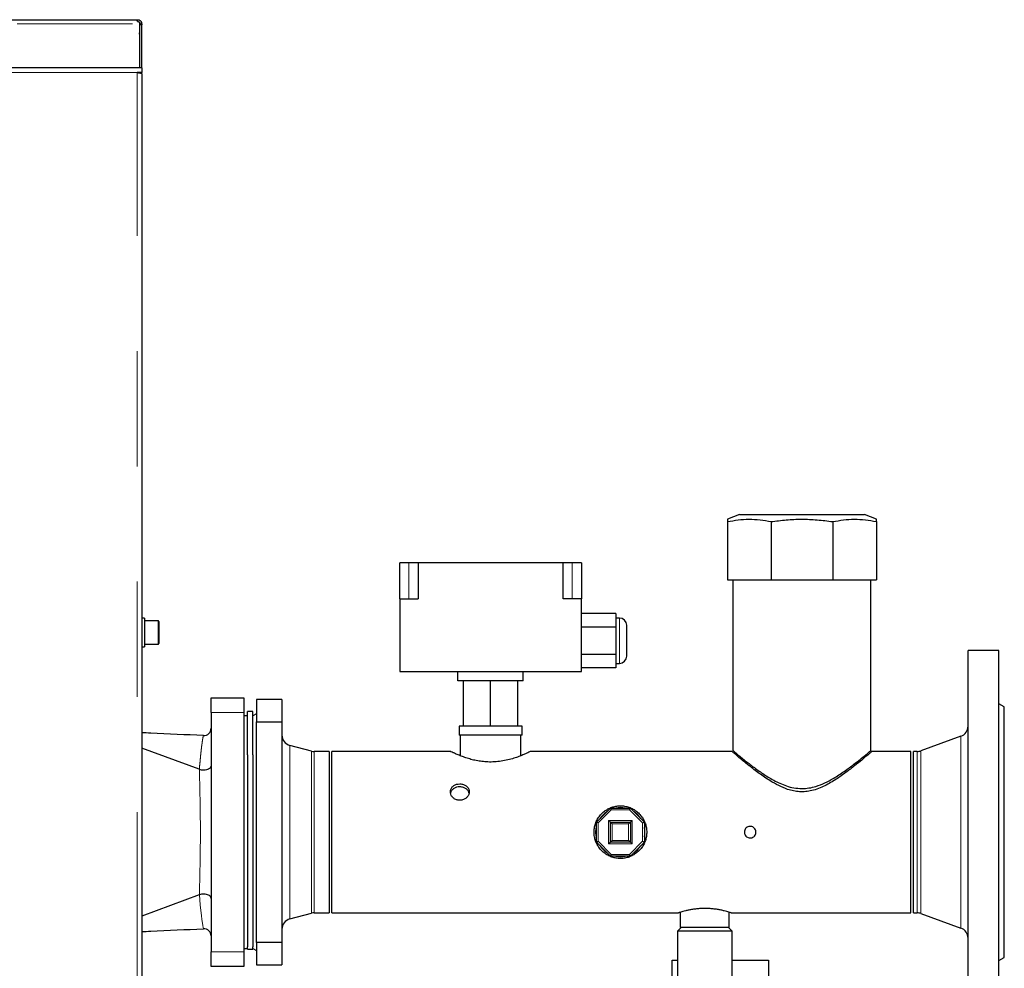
# Model space of a CAD drawing. Header units: millimetres. Extents: x 29 to 247, y 73 to 156.
# Tile 20 of 74: x 69 to 80, y 94 to 104. Entities that reach past the tile are written whole.
import ezdxf

# ---------------------------------------------------------------- set-up
doc = ezdxf.new("R2010")
doc.units = ezdxf.units.MM
doc.linetypes.add('PHANTOM', pattern=[12.7, 6.35, -1.27, 1.27, -1.27, 1.27, -1.27])

msp = doc.modelspace()

# ---------------------------------------------------------------- linework, layer by layer
at = {"color": 7, "linetype": 'Continuous', "lineweight": 25}
for p, q in [((33.664, 104.419), (70.586, 104.419)), ((70.586, 104.419), (70.596, 104.419)), ((70.596, 104.399), (70.596, 104.419)), ((70.616, 104.39), (70.616, 104.374)), ((70.616, 104.374), (70.616, 103.888)), ((70.621, 104.374), (70.641, 104.374)), ((70.621, 104.374), (70.621, 104.364)), ((70.641, 104.374), (70.641, 104.364)), ((70.621, 104.239), (70.616, 104.273)), ((70.641, 104.364), (70.621, 104.364)), ((70.621, 103.888), (70.621, 104.364)), ((70.641, 103.888), (70.641, 104.364)), ((70.621, 104.239), (70.616, 104.239)), ((70.591, 103.888), (57.121, 103.888)), ((70.641, 103.888), (70.591, 103.888)), ((70.641, 103.838), (70.591, 103.838)), ((70.616, 103.838), (70.616, 103.833)), ((70.616, 103.833), (70.616, 103.838)), ((70.641, 103.888), (70.641, 103.838)), ((70.641, 103.824), (70.641, 103.838)), ((70.641, 103.824), (70.641, 76.638)), ((77.228, 98.969), (77.096, 98.916)), ((77.228, 98.969), (77.653, 98.969)), ((77.653, 98.969), (78.604, 98.969)), ((78.736, 98.916), (78.604, 98.969)), ((77.096, 98.889), (77.096, 98.249)), ((77.576, 98.889), (77.576, 98.249)), ((78.256, 98.889), (78.256, 98.249)), ((78.736, 98.889), (78.736, 98.249)), ((73.586, 98.437), (73.486, 98.437)), ((73.486, 98.037), (73.486, 98.437)), ((73.686, 98.437), (73.586, 98.437)), ((73.686, 98.437), (73.686, 98.037)), ((75.286, 98.437), (73.686, 98.437)), ((75.286, 98.037), (75.286, 98.437)), ((75.386, 98.437), (75.286, 98.437)), ((75.486, 98.437), (75.386, 98.437)), ((75.486, 98.437), (75.486, 98.037)), ((77.096, 98.249), (77.576, 98.249)), ((77.155, 98.249), (77.155, 96.367)), ((77.576, 98.249), (78.256, 98.249)), ((78.256, 98.249), (78.736, 98.249)), ((78.677, 96.368), (78.677, 98.249)), ((73.486, 98.037), (73.486, 97.237)), ((73.486, 98.037), (73.686, 98.037)), ((75.486, 98.037), (75.286, 98.037)), ((75.486, 97.237), (75.486, 98.037)), ((75.866, 97.877), (75.486, 97.877)), ((75.866, 97.877), (75.866, 97.727)), ((70.671, 97.825), (70.641, 97.825)), ((70.671, 97.825), (70.671, 97.511)), ((70.821, 97.798), (70.671, 97.798)), ((70.831, 97.788), (70.831, 97.548)), ((75.906, 97.827), (75.866, 97.827)), ((75.866, 97.727), (75.486, 97.727)), ((75.866, 97.727), (75.866, 97.427)), ((75.986, 97.577), (75.986, 97.747)), ((70.671, 97.538), (70.821, 97.538)), ((75.986, 97.407), (75.986, 97.577)), ((70.641, 97.511), (70.671, 97.511)), ((75.866, 97.427), (75.486, 97.427)), ((75.866, 97.427), (75.866, 97.277)), ((80.086, 97.468), (79.746, 97.468)), ((79.746, 93.468), (79.746, 97.468)), ((80.086, 93.468), (80.086, 97.468)), ((75.866, 97.327), (75.906, 97.327)), ((73.486, 97.237), (75.486, 97.237)), ((74.126, 97.137), (74.126, 97.237)), ((74.846, 97.137), (74.846, 97.237)), ((75.866, 97.277), (75.486, 97.277)), ((74.846, 97.137), (74.126, 97.137)), ((74.186, 96.637), (74.186, 97.137)), ((74.486, 96.637), (74.486, 97.137)), ((74.786, 96.637), (74.786, 97.137)), ((71.406, 96.948), (71.766, 96.948)), ((71.406, 96.788), (71.406, 96.948)), ((71.766, 96.948), (71.766, 96.788)), ((72.186, 96.928), (71.906, 96.928)), ((71.906, 96.928), (71.906, 96.684)), ((72.186, 96.928), (72.186, 96.684)), ((80.146, 96.848), (80.086, 96.883)), ((71.406, 96.788), (71.406, 94.148)), ((71.766, 96.788), (71.766, 94.148)), ((71.866, 96.798), (71.806, 96.798)), ((71.806, 96.32), (71.806, 96.798)), ((71.866, 96.32), (71.866, 96.798)), ((80.146, 94.088), (80.146, 96.848)), ((71.806, 96.748), (71.766, 96.748)), ((71.906, 96.771), (71.866, 96.748)), ((71.906, 94.252), (71.906, 96.684)), ((71.906, 96.684), (72.186, 96.684)), ((72.186, 96.684), (72.186, 94.252)), ((74.14, 96.637), (74.14, 96.537)), ((74.186, 96.637), (74.14, 96.637)), ((74.486, 96.637), (74.186, 96.637)), ((74.786, 96.637), (74.486, 96.637)), ((74.832, 96.637), (74.786, 96.637)), ((74.832, 96.537), (74.832, 96.637)), ((74.832, 96.537), (74.14, 96.537)), ((74.152, 96.537), (74.152, 96.31)), ((74.82, 96.31), (74.82, 96.537)), ((79.667, 96.524), (79.228, 96.364)), ((71.276, 96.161), (70.641, 96.393)), ((72.511, 96.361), (72.275, 96.424)), ((72.706, 96.357), (72.542, 96.357)), ((72.706, 96.357), (72.706, 95.468)), ((74.047, 96.357), (72.736, 96.357)), ((72.736, 94.579), (72.736, 96.357)), ((77.146, 96.357), (74.925, 96.357)), ((79.116, 96.357), (78.686, 96.357)), ((79.116, 94.579), (79.116, 96.357)), ((79.187, 96.357), (79.146, 96.357)), ((79.146, 94.579), (79.146, 96.357)), ((71.806, 96.32), (71.806, 94.205)), ((71.866, 96.32), (71.866, 95.468)), ((71.276, 96.161), (71.278, 96.16)), ((75.651, 95.578), (75.806, 95.733)), ((75.806, 95.733), (76.026, 95.733)), ((76.026, 95.733), (76.181, 95.578)), ((75.651, 95.358), (75.651, 95.578)), ((75.806, 95.358), (75.806, 95.578)), ((75.806, 95.578), (76.026, 95.578)), ((76.026, 95.578), (76.026, 95.358)), ((76.181, 95.578), (76.181, 95.358)), ((71.866, 95.468), (71.866, 94.205)), ((72.706, 95.468), (72.706, 94.579)), ((75.651, 95.358), (75.671, 95.367)), ((75.806, 95.358), (75.826, 95.378)), ((76.161, 95.367), (76.181, 95.358)), ((75.806, 95.203), (75.651, 95.358)), ((75.806, 95.358), (75.786, 95.338)), ((76.026, 95.358), (75.806, 95.358)), ((76.181, 95.358), (76.026, 95.203)), ((76.026, 95.203), (75.806, 95.203)), ((71.276, 94.776), (70.641, 94.544)), ((71.278, 94.776), (71.276, 94.776)), ((72.275, 94.512), (72.511, 94.575)), ((72.542, 94.579), (72.706, 94.579)), ((72.736, 94.579), (76.557, 94.579)), ((76.576, 94.585), (76.576, 94.418)), ((77.116, 94.418), (77.116, 94.585)), ((77.135, 94.579), (79.116, 94.579)), ((79.146, 94.579), (79.187, 94.579)), ((79.228, 94.572), (79.667, 94.412)), ((76.586, 94.418), (76.546, 94.378)), ((76.846, 94.418), (76.576, 94.418)), ((77.116, 94.418), (76.846, 94.418)), ((77.146, 94.378), (77.106, 94.418)), ((76.546, 94.378), (76.546, 93.445)), ((77.146, 94.378), (76.546, 94.378)), ((77.146, 93.445), (77.146, 94.378)), ((71.766, 94.188), (71.806, 94.188)), ((71.806, 94.178), (71.806, 94.205)), ((71.806, 94.178), (71.866, 94.178)), ((71.866, 94.178), (71.866, 94.205)), ((71.866, 94.188), (71.906, 94.165)), ((72.186, 94.252), (71.906, 94.252)), ((71.906, 94.252), (71.906, 94.008)), ((72.186, 94.252), (72.186, 94.008)), ((71.406, 93.988), (71.406, 94.148)), ((71.766, 94.148), (71.766, 93.988)), ((80.086, 94.054), (80.146, 94.088)), ((71.766, 93.988), (71.406, 93.988)), ((71.906, 94.008), (72.186, 94.008)), ((76.486, 93.818), (76.486, 94.058)), ((76.486, 94.058), (76.546, 94.058)), ((77.146, 94.058), (77.546, 94.058)), ((77.546, 94.058), (77.546, 93.818))]:
    msp.add_line(p, q, dxfattribs=at)
at = {"color": 8, "linetype": 'PHANTOM', "lineweight": 18}
for p, q in [((33.709, 104.374), (70.616, 104.374)), ((70.591, 103.838), (57.121, 103.838)), ((70.591, 76.638), (70.591, 103.838)), ((73.586, 98.037), (73.586, 98.437)), ((75.386, 98.037), (75.386, 98.437)), ((70.821, 97.538), (70.821, 97.798)), ((75.906, 97.577), (75.906, 97.827)), ((75.906, 97.327), (75.906, 97.577)), ((71.766, 96.788), (71.406, 96.788)), ((79.667, 94.412), (79.667, 96.524)), ((72.275, 96.424), (72.275, 95.468)), ((72.511, 96.361), (72.511, 95.468)), ((72.542, 96.357), (72.542, 95.468)), ((79.187, 94.579), (79.187, 96.357)), ((79.228, 94.572), (79.228, 96.364)), ((71.278, 96.16), (71.278, 96.16)), ((75.814, 95.713), (75.671, 95.57)), ((76.017, 95.713), (75.814, 95.713)), ((76.161, 95.57), (76.017, 95.713)), ((75.786, 95.598), (76.046, 95.598)), ((75.786, 95.338), (75.786, 95.598)), ((76.046, 95.598), (76.046, 95.338)), ((75.671, 95.57), (75.671, 95.367)), ((75.826, 95.558), (75.826, 95.378)), ((76.006, 95.558), (75.826, 95.558)), ((76.006, 95.378), (76.006, 95.558)), ((76.161, 95.367), (76.161, 95.57)), ((72.275, 95.468), (72.275, 94.512)), ((72.511, 95.468), (72.511, 94.575)), ((72.542, 95.468), (72.542, 94.579)), ((75.671, 95.367), (75.814, 95.223)), ((75.826, 95.378), (76.006, 95.378)), ((76.017, 95.223), (76.161, 95.367)), ((76.046, 95.338), (75.786, 95.338)), ((75.814, 95.223), (76.017, 95.223)), ((71.278, 94.776), (71.278, 94.776)), ((71.406, 94.148), (71.766, 94.148))]:
    msp.add_line(p, q, dxfattribs=at)
at = {"color": 7, "linetype": 'Continuous', "lineweight": 25, "flags": 128}
for points in [[(75.814, 95.713), (75.813, 95.717), (75.811, 95.721), (75.81, 95.724), (75.809, 95.727), (75.808, 95.73), (75.807, 95.732), (75.806, 95.733), (75.806, 95.733)], [(76.017, 95.713), (76.019, 95.717), (76.021, 95.721), (76.022, 95.724), (76.023, 95.727), (76.024, 95.73), (76.025, 95.732), (76.026, 95.733), (76.026, 95.733)], [(75.786, 95.598), (75.79, 95.594), (75.794, 95.59), (75.797, 95.587), (75.8, 95.584), (75.803, 95.582), (75.804, 95.58), (75.806, 95.579), (75.806, 95.578)], [(76.046, 95.598), (76.042, 95.594), (76.038, 95.59), (76.035, 95.587), (76.032, 95.584), (76.029, 95.582), (76.027, 95.58), (76.026, 95.579), (76.026, 95.578)], [(75.646, 95.468), (75.65, 95.513), (75.651, 95.52)], [(75.671, 95.57), (75.667, 95.571), (75.663, 95.573), (75.66, 95.574), (75.657, 95.575), (75.654, 95.577), (75.652, 95.577), (75.651, 95.578), (75.651, 95.578)], [(75.826, 95.558), (75.822, 95.562), (75.818, 95.566), (75.815, 95.569), (75.812, 95.572), (75.809, 95.575), (75.807, 95.577), (75.806, 95.578), (75.806, 95.578)], [(76.006, 95.558), (76.01, 95.562), (76.014, 95.566), (76.017, 95.569), (76.02, 95.572), (76.023, 95.575), (76.024, 95.577), (76.026, 95.578), (76.026, 95.578)], [(75.651, 95.416), (75.65, 95.424), (75.646, 95.468)], [(76.026, 95.358), (76.026, 95.358), (76.025, 95.359), (76.023, 95.361), (76.021, 95.363), (76.019, 95.365), (76.016, 95.368), (76.013, 95.371), (76.009, 95.375), (76.006, 95.378)], [(76.026, 95.358), (76.026, 95.358), (76.027, 95.357), (76.029, 95.355), (76.032, 95.352), (76.035, 95.349), (76.038, 95.346), (76.042, 95.342), (76.046, 95.338)], [(75.806, 95.203), (75.806, 95.203), (75.807, 95.204), (75.807, 95.206), (75.808, 95.208), (75.809, 95.21), (75.81, 95.213), (75.812, 95.216), (75.813, 95.22), (75.814, 95.223)], [(76.026, 95.203), (76.026, 95.204), (76.025, 95.205), (76.024, 95.207), (76.023, 95.209), (76.022, 95.212), (76.021, 95.215), (76.019, 95.219), (76.017, 95.223)]]:
    msp.add_lwpolyline(points, dxfattribs=at)
at = {"color": 8, "linetype": 'PHANTOM', "lineweight": 18, "flags": 128}
msp.add_lwpolyline([(71.322, 94.405), (71.321, 94.407), (71.318, 94.418), (71.314, 94.439), (71.31, 94.467), (71.304, 94.505), (71.299, 94.55), (71.293, 94.604), (71.287, 94.666), (71.278, 94.776), (71.278, 94.776), (71.278, 94.776)], dxfattribs=at)
at = {"color": 7, "linetype": 'Continuous', "lineweight": 25}
for centre, radius, start, end in [((70.821, 97.788), 0.01, 0, 90), ((75.906, 97.747), 0.08, 0, 90), ((70.821, 97.548), 0.01, 270, 360), ((75.906, 97.407), 0.08, 270, 0), ((71.326, 96.612), 0.08, 267.4162, 360), ((79.626, 96.637), 0.12, 290, 0), ((72.306, 96.54), 0.12, 180, 255), ((72.542, 96.477), 0.12, 255, 270), ((79.187, 96.477), 0.12, 270, 290), ((75.916, 95.468), 0.27, 123.9563, 146.0437), ((75.916, 95.468), 0.27, 78.9563, 101.0437), ((75.916, 95.468), 0.27, 33.9563, 56.0437), ((70.218, 109.95), 15.56, 292.4553, 292.535), ((75.916, 95.468), 0.27, 348.9563, 11.0437), ((75.916, 95.468), 0.27, 213.9563, 236.0437), ((75.916, 95.468), 0.27, 303.9563, 326.0437), ((75.916, 95.468), 0.27, 258.9563, 281.0437), ((72.306, 94.396), 0.12, 105, 180), ((72.542, 94.459), 0.12, 90, 105), ((79.187, 94.459), 0.12, 70, 90), ((71.326, 94.324), 0.08, 0.0866, 92.602), ((79.626, 94.299), 0.12, 0, 70)]:
    msp.add_arc(centre, radius, start, end, dxfattribs=at)
at = {"color": 8, "linetype": 'PHANTOM', "lineweight": 18}
msp.add_arc((50.51, 95.468), 20.778, 358.0899, 1.9101, dxfattribs=at)
at = {"color": 7, "linetype": 'Continuous', "lineweight": 25}
for points, knots in [([(70.616, 104.39), (70.614, 104.39), (70.609, 104.391), (70.604, 104.394), (70.599, 104.398), (70.594, 104.404), (70.59, 104.41), (70.588, 104.415), (70.586, 104.418), (70.586, 104.419), (70.586, 104.419)], [0, 0, 0, 0, 0.088503, 0.183958, 0.291098, 0.411884, 0.545617, 0.690508, 0.841952, 1, 1, 1, 1]), ([(70.596, 104.419), (70.599, 104.419), (70.604, 104.419), (70.612, 104.416), (70.621, 104.412), (70.628, 104.406), (70.634, 104.399), (70.638, 104.39), (70.641, 104.382), (70.641, 104.377), (70.641, 104.374)], [0, 0, 0, 0, 0.115375, 0.239007, 0.368179, 0.500003, 0.631873, 0.760943, 0.883218, 1, 1, 1, 1]), ([(70.596, 104.399), (70.597, 104.399), (70.6, 104.399), (70.605, 104.397), (70.61, 104.395), (70.614, 104.392), (70.617, 104.388), (70.619, 104.383), (70.621, 104.378), (70.621, 104.375), (70.621, 104.374)], [0, 0, 0, 0, 0.124771, 0.249955, 0.37514, 0.499997, 0.624926, 0.74999, 0.873837, 1, 1, 1, 1]), ([(70.591, 103.838), (70.597, 103.837), (70.608, 103.835), (70.623, 103.832), (70.635, 103.829), (70.64, 103.826), (70.641, 103.825), (70.641, 103.824)], [0, 0, 0, 0, 0.218144, 0.436322, 0.654476, 0.872655, 1, 1, 1, 1]), ([(77.096, 98.889), (77.135, 98.896), (77.214, 98.911), (77.334, 98.918), (77.455, 98.912), (77.536, 98.896), (77.576, 98.889)], [0, 0, 0, 0, 0.247001, 0.493939, 0.746937, 1, 1, 1, 1]), ([(77.096, 98.916), (77.096, 98.914), (77.096, 98.912), (77.096, 98.896), (77.096, 98.889)], [0, 0, 0, 0, 0.493871, 1, 1, 1, 1]), ([(77.576, 98.889), (77.632, 98.896), (77.743, 98.911), (77.913, 98.918), (78.084, 98.912), (78.199, 98.896), (78.256, 98.889)], [0, 0, 0, 0, 0.2470005, 0.4939393, 0.7469363, 1, 1, 1, 1]), ([(78.256, 98.889), (78.295, 98.896), (78.374, 98.911), (78.494, 98.918), (78.615, 98.912), (78.696, 98.896), (78.736, 98.889)], [0, 0, 0, 0, 0.247001, 0.493939, 0.746937, 1, 1, 1, 1]), ([(78.736, 98.889), (78.736, 98.896), (78.736, 98.91), (78.736, 98.918), (78.736, 98.916), (78.736, 98.916)], [0, 0, 0, 0, 0.494, 0.98788, 1, 1, 1, 1]), ([(71.322, 96.532), (71.128, 96.541), (70.901, 96.551), (70.674, 96.562), (70.641, 96.563)], [0, 0, 0, 0, 0.853489, 1, 1, 1, 1]), ([(74.925, 96.356), (74.925, 96.357), (74.926, 96.357), (74.917, 96.353), (74.899, 96.344), (74.87, 96.331), (74.832, 96.314), (74.784, 96.296), (74.726, 96.276), (74.659, 96.259), (74.586, 96.246), (74.511, 96.24), (74.441, 96.241), (74.374, 96.248), (74.312, 96.259), (74.254, 96.274), (74.198, 96.292), (74.148, 96.311), (74.105, 96.329), (74.071, 96.345), (74.052, 96.354), (74.044, 96.358), (74.046, 96.357), (74.047, 96.357)], [0, 0, 0, 0, 0.018837, 0.066022, 0.114547, 0.162499, 0.211622, 0.264034, 0.317794, 0.37319, 0.430456, 0.481383, 0.534162, 0.579892, 0.626846, 0.674804, 0.72387, 0.777634, 0.832875, 0.887737, 0.944508, 0.994413, 1, 1, 1, 1]), ([(78.686, 96.357), (78.685, 96.356), (78.682, 96.353), (78.659, 96.333), (78.623, 96.303), (78.571, 96.259), (78.498, 96.2), (78.403, 96.127), (78.313, 96.063), (78.233, 96.013), (78.169, 95.978), (78.099, 95.947), (78.029, 95.925), (77.958, 95.913), (77.89, 95.911), (77.823, 95.921), (77.745, 95.942), (77.658, 95.98), (77.574, 96.028), (77.503, 96.074), (77.443, 96.116), (77.387, 96.159), (77.326, 96.207), (77.263, 96.257), (77.21, 96.302), (77.173, 96.334), (77.152, 96.352), (77.144, 96.359), (77.146, 96.357), (77.146, 96.357)], [0, 0, 0, 0, 0.040863, 0.083114, 0.123939, 0.165768, 0.222217, 0.280286, 0.338059, 0.367678, 0.397285, 0.427448, 0.45814, 0.483709, 0.510002, 0.535584, 0.561815, 0.604112, 0.647501, 0.679742, 0.711985, 0.745166, 0.778342, 0.827289, 0.877471, 0.91766, 0.958945, 0.999173, 1, 1, 1, 1]), ([(77.157, 96.367), (77.157, 96.367), (77.157, 96.367), (77.173, 96.353), (77.2, 96.33), (77.24, 96.297), (77.286, 96.26), (77.333, 96.223), (77.396, 96.176), (77.483, 96.113), (77.584, 96.05), (77.672, 96.006), (77.746, 95.976), (77.828, 95.953), (77.886, 95.95), (77.916, 95.949)], [0, 0, 0, 0, 0.058454, 0.134647, 0.212857, 0.2933, 0.375409, 0.434963, 0.49453, 0.616961, 0.73786, 0.800504, 0.86309, 0.930324, 1, 1, 1, 1]), ([(77.916, 95.949), (77.942, 95.95), (77.994, 95.952), (78.08, 95.974), (78.171, 96.01), (78.254, 96.055), (78.325, 96.098), (78.383, 96.138), (78.439, 96.178), (78.499, 96.223), (78.561, 96.272), (78.614, 96.315), (78.651, 96.346), (78.673, 96.365), (78.676, 96.367), (78.677, 96.368)], [0, 0, 0, 0, 0.060473, 0.122985, 0.20843, 0.296164, 0.359556, 0.422952, 0.488182, 0.553402, 0.652552, 0.754236, 0.835671, 0.919336, 1, 1, 1, 1]), ([(71.406, 96.2), (71.406, 96.2), (71.406, 96.197), (71.404, 96.187), (71.396, 96.174), (71.378, 96.161), (71.355, 96.152), (71.328, 96.149), (71.301, 96.151), (71.285, 96.157), (71.278, 96.16)], [0, 0, 0, 0, 0.00295, 0.093061, 0.245366, 0.396691, 0.54732, 0.697912, 0.848962, 1, 1, 1, 1]), ([(74.146, 96), (74.134, 95.999), (74.111, 95.997), (74.08, 95.982), (74.056, 95.961), (74.043, 95.933), (74.041, 95.902), (74.05, 95.872), (74.071, 95.846), (74.1, 95.827), (74.134, 95.818), (74.17, 95.82), (74.202, 95.833), (74.229, 95.854), (74.246, 95.882), (74.252, 95.913), (74.246, 95.943), (74.229, 95.969), (74.203, 95.988), (74.173, 95.998), (74.154, 95.999), (74.146, 96)], [0, 0, 0, 0, 0.053438, 0.106867, 0.160526, 0.214338, 0.267898, 0.321204, 0.374639, 0.428392, 0.482158, 0.535607, 0.588902, 0.642445, 0.696253, 0.74993, 0.803285, 0.856632, 0.910287, 0.964101, 1, 1, 1, 1]), ([(74.146, 95.967), (74.134, 95.967), (74.111, 95.965), (74.08, 95.95), (74.057, 95.929), (74.045, 95.91), (74.044, 95.898), (74.044, 95.897)], [0, 0, 0, 0, 0.2424058, 0.4847674, 0.7283292, 0.9727089, 1, 1, 1, 1]), ([(74.247, 95.897), (74.246, 95.901), (74.244, 95.915), (74.229, 95.936), (74.203, 95.956), (74.173, 95.966), (74.154, 95.967), (74.146, 95.967)], [0, 0, 0, 0, 0.1090623, 0.3500132, 0.592588, 0.8359975, 1, 1, 1, 1]), ([(76.206, 95.468), (76.205, 95.484), (76.204, 95.516), (76.192, 95.562), (76.173, 95.605), (76.147, 95.645), (76.115, 95.681), (76.077, 95.711), (76.034, 95.735), (75.987, 95.751), (75.938, 95.759), (75.89, 95.758), (75.843, 95.75), (75.799, 95.735), (75.758, 95.713), (75.72, 95.684), (75.687, 95.649), (75.66, 95.608), (75.64, 95.562), (75.628, 95.514), (75.625, 95.466), (75.629, 95.418), (75.641, 95.373), (75.66, 95.33), (75.685, 95.291), (75.717, 95.255), (75.756, 95.225), (75.799, 95.201), (75.846, 95.185), (75.895, 95.178), (75.943, 95.178), (75.989, 95.186), (76.033, 95.202), (76.074, 95.224), (76.112, 95.253), (76.145, 95.288), (76.172, 95.329), (76.192, 95.374), (76.204, 95.421), (76.205, 95.452), (76.206, 95.468)], [0, 0, 0, 0, 0.025901, 0.051807, 0.077669, 0.103538, 0.130186, 0.156834, 0.184213, 0.211584, 0.238063, 0.26454, 0.28986, 0.315187, 0.340909, 0.366635, 0.393649, 0.420657, 0.447917, 0.475168, 0.501279, 0.527389, 0.552781, 0.578176, 0.604224, 0.630277, 0.657464, 0.684646, 0.711754, 0.738854, 0.764615, 0.79038, 0.815693, 0.841014, 0.867403, 0.893793, 0.921152, 0.948506, 0.974257, 1, 1, 1, 1]), ([(77.282, 95.468), (77.283, 95.475), (77.284, 95.49), (77.295, 95.509), (77.311, 95.523), (77.332, 95.532), (77.353, 95.533), (77.374, 95.527), (77.392, 95.514), (77.405, 95.496), (77.411, 95.475), (77.409, 95.453), (77.401, 95.433), (77.386, 95.417), (77.367, 95.406), (77.346, 95.403), (77.324, 95.407), (77.305, 95.417), (77.291, 95.434), (77.283, 95.452), (77.282, 95.464), (77.282, 95.468)], [0, 0, 0, 0, 0.053592, 0.107182, 0.160867, 0.214602, 0.268242, 0.321785, 0.375372, 0.429085, 0.48281, 0.536406, 0.589945, 0.643582, 0.697314, 0.750996, 0.804555, 0.858112, 0.911796, 0.965535, 1, 1, 1, 1]), ([(71.406, 94.736), (71.406, 94.736), (71.406, 94.74), (71.404, 94.749), (71.396, 94.763), (71.378, 94.775), (71.355, 94.784), (71.328, 94.787), (71.301, 94.785), (71.285, 94.779), (71.278, 94.776)], [0, 0, 0, 0, 0.00295, 0.093061, 0.245367, 0.396693, 0.547314, 0.69791, 0.848961, 1, 1, 1, 1]), ([(76.846, 94.628), (76.83, 94.628), (76.799, 94.627), (76.753, 94.623), (76.709, 94.617), (76.67, 94.61), (76.634, 94.602), (76.603, 94.594), (76.579, 94.587), (76.564, 94.582), (76.556, 94.579), (76.557, 94.579), (76.557, 94.579)], [0, 0, 0, 0, 0.101917, 0.206897, 0.308789, 0.41345, 0.518803, 0.627061, 0.734844, 0.845967, 0.950106, 1, 1, 1, 1]), ([(77.135, 94.579), (77.135, 94.579), (77.136, 94.579), (77.128, 94.582), (77.113, 94.587), (77.09, 94.593), (77.061, 94.601), (77.026, 94.609), (76.985, 94.617), (76.94, 94.623), (76.893, 94.627), (76.862, 94.628), (76.846, 94.628)], [0, 0, 0, 0, 0.056499, 0.161282, 0.261676, 0.364786, 0.468818, 0.575657, 0.683381, 0.794333, 0.895679, 1, 1, 1, 1]), ([(70.641, 94.373), (70.674, 94.374), (70.901, 94.385), (71.128, 94.395), (71.322, 94.404)], [0, 0, 0, 0, 0.146928, 1, 1, 1, 1])]:
    msp.add_open_spline(points, degree=3, knots=knots, dxfattribs=at)
at = {"color": 8, "linetype": 'PHANTOM', "lineweight": 18}
msp.add_open_spline([(71.278, 96.16), (71.278, 96.16), (71.278, 96.191), (71.283, 96.224), (71.288, 96.29), (71.294, 96.344), (71.299, 96.394), (71.305, 96.437), (71.31, 96.472), (71.314, 96.499), (71.318, 96.519), (71.321, 96.53), (71.322, 96.531), (71.322, 96.531)], degree=3, knots=[0, 0, 0, 0, 0.000005, 0.10102, 0.202525, 0.304052, 0.405576, 0.509323, 0.613064, 0.712966, 0.812861, 0.915458, 1, 1, 1, 1], dxfattribs=at)

doc.saveas('drawing.dxf')
